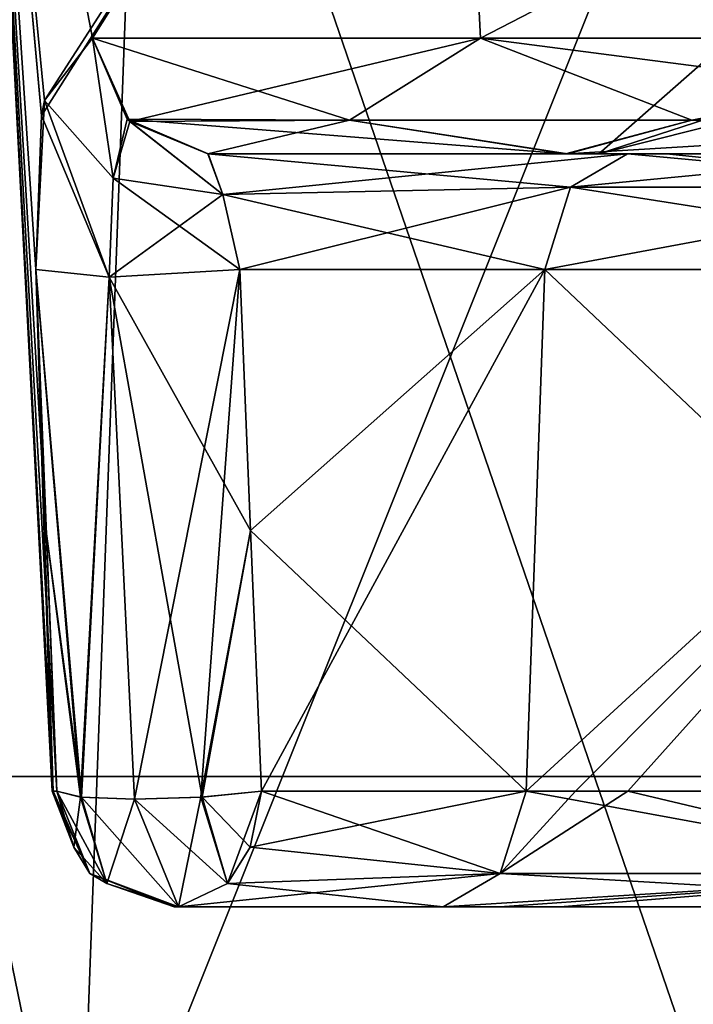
# Model space of a CAD drawing. Header units: inches. Extents: x -10 to 10, y -2.3 to 4.3.
# Tile 60 of 256: x -8.459 to -8.294, y -2.011 to -1.769. Entities that reach past the tile are written whole.
import ezdxf

# ---------------------------------------------------------------- set-up
doc = ezdxf.new("R2010")
doc.units = ezdxf.units.IN
doc.header["$LTSCALE"] = 65.185185
doc.header["$MEASUREMENT"] = 0
for name, color, linetype in [('101', 7, 'CONTINUOUS'), ('105', 7, 'CONTINUOUS'), ('106', 7, 'CONTINUOUS'), ('117', 7, 'CONTINUOUS'), ('118', 7, 'CONTINUOUS'), ('124', 7, 'CONTINUOUS'), ('12463', 7, 'CONTINUOUS'), ('125', 7, 'CONTINUOUS'), ('126', 7, 'CONTINUOUS'), ('127', 7, 'CONTINUOUS'), ('128', 7, 'CONTINUOUS'), ('129', 7, 'CONTINUOUS'), ('28', 7, 'CONTINUOUS'), ('29', 7, 'CONTINUOUS'), ('30', 7, 'CONTINUOUS'), ('31', 7, 'CONTINUOUS'), ('32', 7, 'CONTINUOUS'), ('33', 7, 'CONTINUOUS'), ('34', 7, 'CONTINUOUS'), ('35', 7, 'CONTINUOUS'), ('36', 7, 'CONTINUOUS'), ('37', 7, 'CONTINUOUS'), ('38', 7, 'CONTINUOUS'), ('39', 7, 'CONTINUOUS'), ('40', 7, 'CONTINUOUS'), ('41', 7, 'CONTINUOUS'), ('43', 7, 'CONTINUOUS'), ('44', 7, 'CONTINUOUS'), ('45', 7, 'CONTINUOUS'), ('46', 7, 'CONTINUOUS'), ('47', 7, 'CONTINUOUS'), ('6085', 7, 'CONTINUOUS'), ('6234', 7, 'CONTINUOUS'), ('8585', 7, 'CONTINUOUS'), ('8594', 7, 'CONTINUOUS'), ('8649', 7, 'CONTINUOUS')]:
    doc.layers.add(name, color=color, linetype=linetype)

msp = doc.modelspace()

# ---------------------------------------------------------------- linework, layer by layer
at = {"layer": '101', "linetype": 'Continuous'}
for points in [[(-8.45118, -1.95857, -3.69016), (-8.45027, -1.95857, -3.7053), (-8.46853, -1.63343, -3.675), (-8.45118, -1.95857, -3.69016)], [(-8.45027, -1.95857, -3.7053), (-8.45294, -1.89467, -3.71298), (-8.46853, -1.63343, -3.675), (-8.45027, -1.95857, -3.7053)], [(-8.45149, -1.95857, -3.675), (-8.45118, -1.95857, -3.69016), (-8.46853, -1.63343, -3.675), (-8.45149, -1.95857, -3.675)], [(-8.45337, -1.78888, -3.74816), (-8.44157, -1.77357, -3.7965), (-8.46853, -1.63343, -3.675), (-8.45337, -1.78888, -3.74816)], [(-8.46853, -1.63343, -3.675), (-8.44157, -1.77357, -3.7965), (-8.35327, -1.63343, -3.95327), (-8.46853, -1.63343, -3.675)], [(-8.4541, -1.79263, -3.74319), (-8.45337, -1.78888, -3.74816), (-8.46853, -1.63343, -3.675), (-8.4541, -1.79263, -3.74319)], [(-8.45549, -1.83043, -3.72057), (-8.4541, -1.79263, -3.74319), (-8.46853, -1.63343, -3.675), (-8.45549, -1.83043, -3.72057)], [(-8.45294, -1.89467, -3.71298), (-8.45549, -1.83043, -3.72057), (-8.46853, -1.63343, -3.675), (-8.45294, -1.89467, -3.71298)], [(-8.44157, -1.77357, -3.7965), (-8.34623, -1.77357, -3.94991), (-8.35327, -1.63343, -3.95327), (-8.44157, -1.77357, -3.7965)], [(-8.13552, -1.79214, -4.05543), (-8.075, -1.63343, -4.06853), (-8.35327, -1.63343, -3.95327), (-8.13552, -1.79214, -4.05543)], [(-8.14082, -1.7886, -4.05474), (-8.13552, -1.79214, -4.05543), (-8.35327, -1.63343, -3.95327), (-8.14082, -1.7886, -4.05474)], [(-8.19155, -1.77357, -4.04318), (-8.14082, -1.7886, -4.05474), (-8.35327, -1.63343, -3.95327), (-8.19155, -1.77357, -4.04318)], [(-8.34623, -1.77357, -3.94991), (-8.19155, -1.77357, -4.04318), (-8.35327, -1.63343, -3.95327), (-8.34623, -1.77357, -3.94991)]]:
    msp.add_3dface(points, dxfattribs=at)
at = {"layer": '105', "linetype": 'Continuous'}
for points in [[(-8.41314, -1.802, -3.78707), (-8.31013, -1.802, -3.69141), (-8.32537, -1.802, -3.92829), (-8.41314, -1.802, -3.78707)], [(-8.21617, -1.802, -3.92779), (-8.18258, -1.802, -4.01468), (-8.32537, -1.802, -3.92829), (-8.21617, -1.802, -3.92779)], [(-8.31721, -1.802, -3.83215), (-8.21617, -1.802, -3.92779), (-8.32537, -1.802, -3.92829), (-8.31721, -1.802, -3.83215)], [(-8.31013, -1.802, -3.69141), (-8.31721, -1.802, -3.83215), (-8.32537, -1.802, -3.92829), (-8.31013, -1.802, -3.69141)], [(-8.28751, -1.802, -3.69823), (-8.31721, -1.802, -3.83215), (-8.2905, -1.802, -3.67584), (-8.28751, -1.802, -3.69823)], [(-8.2905, -1.802, -3.67584), (-8.31721, -1.802, -3.83215), (-8.30062, -1.802, -3.68324), (-8.2905, -1.802, -3.67584)], [(-8.30062, -1.802, -3.68324), (-8.31721, -1.802, -3.83215), (-8.31013, -1.802, -3.69141), (-8.30062, -1.802, -3.68324)]]:
    msp.add_3dface(points, dxfattribs=at)
at = {"layer": '106', "linetype": 'Continuous'}
for points in [[(-8.21617, -1.802, -3.92779), (-8.31721, -1.802, -3.83215), (-8.21868, -1.77721, -3.89638), (-8.21617, -1.802, -3.92779)], [(-8.31721, -1.802, -3.83215), (-8.28751, -1.802, -3.69823), (-8.28893, -1.77721, -3.82361), (-8.31721, -1.802, -3.83215)], [(-8.21868, -1.77721, -3.89638), (-8.31721, -1.802, -3.83215), (-8.28893, -1.77721, -3.82361), (-8.21868, -1.77721, -3.89638)]]:
    msp.add_3dface(points, dxfattribs=at)
at = {"layer": '117', "linetype": 'Continuous'}
for points in [[(-8.22186, -1.81024, -3.62883), (-8.31013, -1.802, -3.69141), (-8.32418, -1.81024, -3.67628), (-8.22186, -1.81024, -3.62883)], [(-8.30062, -1.802, -3.68324), (-8.31013, -1.802, -3.69141), (-8.22186, -1.81024, -3.62883), (-8.30062, -1.802, -3.68324)], [(-8.2905, -1.802, -3.67584), (-8.30062, -1.802, -3.68324), (-8.22186, -1.81024, -3.62883), (-8.2905, -1.802, -3.67584)], [(-8.19527, -1.83043, -3.61826), (-8.32418, -1.81024, -3.67628), (-8.33051, -1.83043, -3.66946), (-8.19527, -1.83043, -3.61826)], [(-8.22186, -1.81024, -3.62883), (-8.32418, -1.81024, -3.67628), (-8.19527, -1.83043, -3.61826), (-8.22186, -1.81024, -3.62883)]]:
    msp.add_3dface(points, dxfattribs=at)
at = {"layer": '118', "linetype": 'Continuous'}
for points in [[(-8.33508, -1.95857, -3.66454), (-8.19511, -1.95857, -3.61155), (-8.33051, -1.83043, -3.66946), (-8.33508, -1.95857, -3.66454)], [(-8.19511, -1.95857, -3.61155), (-8.19527, -1.83043, -3.61826), (-8.33051, -1.83043, -3.66946), (-8.19511, -1.95857, -3.61155)]]:
    msp.add_3dface(points, dxfattribs=at)
at = {"layer": '124', "linetype": 'Continuous'}
for points in [[(-8.33051, -1.83043, -3.66946), (-8.40535, -1.83043, -3.73896), (-8.40275, -1.89451, -3.73196), (-8.33051, -1.83043, -3.66946)], [(-8.40002, -1.95857, -3.72484), (-8.33051, -1.83043, -3.66946), (-8.40275, -1.89451, -3.73196), (-8.40002, -1.95857, -3.72484)], [(-8.40002, -1.95857, -3.72484), (-8.33508, -1.95857, -3.66454), (-8.33051, -1.83043, -3.66946), (-8.40002, -1.95857, -3.72484)]]:
    msp.add_3dface(points, dxfattribs=at)
at = {"layer": '12463', "linetype": 'Continuous'}
for points in [[(-8.33051, -1.83043, 3.66946), (-8.19527, -1.83043, 3.61826), (-8.33508, -1.95857, 3.66454), (-8.33051, -1.83043, 3.66946)], [(-8.33508, -1.95857, 3.66454), (-8.19527, -1.83043, 3.61826), (-8.32298, -1.95857, 3.65418), (-8.33508, -1.95857, 3.66454)], [(-8.19527, -1.83043, 3.61826), (-8.31009, -1.95857, 3.64482), (-8.32298, -1.95857, 3.65418), (-8.19527, -1.83043, 3.61826)], [(-8.19527, -1.83043, 3.61826), (-8.17394, -1.95857, 3.61321), (-8.31009, -1.95857, 3.64482), (-8.19527, -1.83043, 3.61826)]]:
    msp.add_3dface(points, dxfattribs=at)
at = {"layer": '125', "linetype": 'Continuous'}
for points in [[(-8.31013, -1.802, -3.69141), (-8.41314, -1.802, -3.78707), (-8.40954, -1.812, -3.75322), (-8.31013, -1.802, -3.69141)], [(-8.32418, -1.81024, -3.67628), (-8.31013, -1.802, -3.69141), (-8.40954, -1.812, -3.75322), (-8.32418, -1.81024, -3.67628)], [(-8.40535, -1.83043, -3.73896), (-8.32418, -1.81024, -3.67628), (-8.40954, -1.812, -3.75322), (-8.40535, -1.83043, -3.73896)], [(-8.33051, -1.83043, -3.66946), (-8.32418, -1.81024, -3.67628), (-8.40535, -1.83043, -3.73896), (-8.33051, -1.83043, -3.66946)]]:
    msp.add_3dface(points, dxfattribs=at)
at = {"layer": '126', "linetype": 'Continuous'}
for points in [[(-8.44157, -1.77357, -3.7965), (-8.45337, -1.78888, -3.74816), (-8.43645, -1.80801, -3.76025), (-8.44157, -1.77357, -3.7965)], [(-8.44157, -1.77357, -3.7965), (-8.43645, -1.80801, -3.76025), (-8.43304, -1.79346, -3.79367), (-8.44157, -1.77357, -3.7965)], [(-8.45337, -1.78888, -3.74816), (-8.4541, -1.79263, -3.74319), (-8.43742, -1.8323, -3.74443), (-8.45337, -1.78888, -3.74816)], [(-8.43645, -1.80801, -3.76025), (-8.45337, -1.78888, -3.74816), (-8.43742, -1.8323, -3.74443), (-8.43645, -1.80801, -3.76025)], [(-8.4541, -1.79263, -3.74319), (-8.45549, -1.83043, -3.72057), (-8.43742, -1.8323, -3.74443), (-8.4541, -1.79263, -3.74319)], [(-8.43645, -1.80801, -3.76025), (-8.40954, -1.812, -3.75322), (-8.43304, -1.79346, -3.79367), (-8.43645, -1.80801, -3.76025)], [(-8.40954, -1.812, -3.75322), (-8.41314, -1.802, -3.78707), (-8.43304, -1.79346, -3.79367), (-8.40954, -1.812, -3.75322)], [(-8.40535, -1.83043, -3.73896), (-8.43645, -1.80801, -3.76025), (-8.43742, -1.8323, -3.74443), (-8.40535, -1.83043, -3.73896)], [(-8.40535, -1.83043, -3.73896), (-8.40954, -1.812, -3.75322), (-8.43645, -1.80801, -3.76025), (-8.40535, -1.83043, -3.73896)]]:
    msp.add_3dface(points, dxfattribs=at)
at = {"layer": '127', "linetype": 'Continuous'}
for points in [[(-8.44424, -1.96005, -3.72085), (-8.45549, -1.83043, -3.72057), (-8.45294, -1.89467, -3.71298), (-8.44424, -1.96005, -3.72085)], [(-8.45549, -1.83043, -3.72057), (-8.44424, -1.96005, -3.72085), (-8.43742, -1.8323, -3.74443), (-8.45549, -1.83043, -3.72057)], [(-8.40275, -1.89451, -3.73196), (-8.40535, -1.83043, -3.73896), (-8.43742, -1.8323, -3.74443), (-8.40275, -1.89451, -3.73196)], [(-8.44424, -1.96005, -3.72085), (-8.4312, -1.96058, -3.73065), (-8.43742, -1.8323, -3.74443), (-8.44424, -1.96005, -3.72085)], [(-8.4312, -1.96058, -3.73065), (-8.41458, -1.96002, -3.73216), (-8.43742, -1.8323, -3.74443), (-8.4312, -1.96058, -3.73065)], [(-8.41458, -1.96002, -3.73216), (-8.40275, -1.89451, -3.73196), (-8.43742, -1.8323, -3.74443), (-8.41458, -1.96002, -3.73216)], [(-8.45027, -1.95857, -3.7053), (-8.44424, -1.96005, -3.72085), (-8.45294, -1.89467, -3.71298), (-8.45027, -1.95857, -3.7053)], [(-8.41458, -1.96002, -3.73216), (-8.40002, -1.95857, -3.72484), (-8.40275, -1.89451, -3.73196), (-8.41458, -1.96002, -3.73216)]]:
    msp.add_3dface(points, dxfattribs=at)
at = {"layer": '128', "linetype": 'Continuous'}
for points in [[(-8.34623, -1.77357, -3.94991), (-8.44157, -1.77357, -3.7965), (-8.37846, -1.79376, -3.89849), (-8.34623, -1.77357, -3.94991)], [(-8.44157, -1.77357, -3.7965), (-8.43304, -1.79346, -3.79367), (-8.37846, -1.79376, -3.89849), (-8.44157, -1.77357, -3.7965)], [(-8.34623, -1.77357, -3.94991), (-8.37846, -1.79376, -3.89849), (-8.29438, -1.79376, -3.98145), (-8.34623, -1.77357, -3.94991)], [(-8.19155, -1.77357, -4.04318), (-8.34623, -1.77357, -3.94991), (-8.18864, -1.79408, -4.03397), (-8.19155, -1.77357, -4.04318)], [(-8.18864, -1.79408, -4.03397), (-8.34623, -1.77357, -3.94991), (-8.29438, -1.79376, -3.98145), (-8.18864, -1.79408, -4.03397)], [(-8.41314, -1.802, -3.78707), (-8.32537, -1.802, -3.92829), (-8.43304, -1.79346, -3.79367), (-8.41314, -1.802, -3.78707)], [(-8.43304, -1.79346, -3.79367), (-8.32537, -1.802, -3.92829), (-8.37846, -1.79376, -3.89849), (-8.43304, -1.79346, -3.79367)], [(-8.37846, -1.79376, -3.89849), (-8.32537, -1.802, -3.92829), (-8.29438, -1.79376, -3.98145), (-8.37846, -1.79376, -3.89849)], [(-8.32537, -1.802, -3.92829), (-8.18258, -1.802, -4.01468), (-8.29438, -1.79376, -3.98145), (-8.32537, -1.802, -3.92829)], [(-8.18258, -1.802, -4.01468), (-8.18864, -1.79408, -4.03397), (-8.29438, -1.79376, -3.98145), (-8.18258, -1.802, -4.01468)]]:
    msp.add_3dface(points, dxfattribs=at)
at = {"layer": '129', "linetype": 'Continuous'}
for points in [[(-8.45149, -1.95857, 3.675), (-8.45149, -1.95857, -3.675), (-8.46853, -1.63343, 3.675), (-8.45149, -1.95857, 3.675)], [(-8.46853, -1.63343, 3.675), (-8.45149, -1.95857, -3.675), (-8.46853, -1.63343, -3.675), (-8.46853, -1.63343, 3.675)]]:
    msp.add_3dface(points, dxfattribs=at)
at = {"layer": '28', "linetype": 'Continuous'}
for points in [[(-8.42153, -1.987, 3.675), (-8.42125, -1.987, 3.68896), (-8.42153, -1.987, -3.675), (-8.42153, -1.987, 3.675)], [(-8.42153, -1.987, -3.675), (-8.42125, -1.987, 3.68896), (-8.42125, -1.987, -3.68896), (-8.42153, -1.987, -3.675)], [(-8.42125, -1.987, 3.68896), (-8.42041, -1.987, 3.70289), (-8.42125, -1.987, -3.68896), (-8.42125, -1.987, 3.68896)], [(-8.42125, -1.987, -3.68896), (-8.42041, -1.987, 3.70289), (-8.42041, -1.987, -3.70289), (-8.42125, -1.987, -3.68896)], [(-8.35547, -1.987, 3.64259), (-8.35547, -1.987, -3.64259), (-8.42041, -1.987, -3.70289), (-8.35547, -1.987, 3.64259)], [(-8.42041, -1.987, 3.70289), (-8.35547, -1.987, 3.64259), (-8.42041, -1.987, -3.70289), (-8.42041, -1.987, 3.70289)], [(-8.20032, -1.987, -3.58156), (-8.35547, -1.987, -3.64259), (-8.32671, -1.987, 3.61989), (-8.20032, -1.987, -3.58156)], [(-8.32671, -1.987, 3.61989), (-8.35547, -1.987, -3.64259), (-8.34154, -1.987, 3.63066), (-8.32671, -1.987, 3.61989)], [(-8.34154, -1.987, 3.63066), (-8.35547, -1.987, -3.64259), (-8.35547, -1.987, 3.64259), (-8.34154, -1.987, 3.63066)], [(-8.20032, -1.987, -3.58156), (-8.32671, -1.987, 3.61989), (-8.19134, -1.987, 3.09488), (-8.20032, -1.987, -3.58156)], [(-8.32671, -1.987, 3.61989), (-8.16379, -1.987, 3.58445), (-8.19134, -1.987, 3.09488), (-8.32671, -1.987, 3.61989)]]:
    msp.add_3dface(points, dxfattribs=at)
at = {"layer": '29', "linetype": 'Continuous'}
for points in [[(-8.34142, -1.97876, -3.65772), (-8.2249, -1.97876, -3.60368), (-8.33508, -1.95857, -3.66454), (-8.34142, -1.97876, -3.65772)], [(-8.33508, -1.95857, -3.66454), (-8.2249, -1.97876, -3.60368), (-8.19511, -1.95857, -3.61155), (-8.33508, -1.95857, -3.66454)], [(-8.35547, -1.987, -3.64259), (-8.20032, -1.987, -3.58156), (-8.34142, -1.97876, -3.65772), (-8.35547, -1.987, -3.64259)], [(-8.34142, -1.97876, -3.65772), (-8.20032, -1.987, -3.58156), (-8.2249, -1.97876, -3.60368), (-8.34142, -1.97876, -3.65772)]]:
    msp.add_3dface(points, dxfattribs=at)
at = {"layer": '30', "linetype": 'Continuous'}
for points in [[(-8.34142, -1.97876, -3.65772), (-8.33508, -1.95857, -3.66454), (-8.40285, -1.9723, -3.7218), (-8.34142, -1.97876, -3.65772)], [(-8.40285, -1.9723, -3.7218), (-8.33508, -1.95857, -3.66454), (-8.40002, -1.95857, -3.72484), (-8.40285, -1.9723, -3.7218)], [(-8.40836, -1.98122, -3.71586), (-8.34142, -1.97876, -3.65772), (-8.40285, -1.9723, -3.7218), (-8.40836, -1.98122, -3.71586)], [(-8.42041, -1.987, -3.70289), (-8.35547, -1.987, -3.64259), (-8.34142, -1.97876, -3.65772), (-8.42041, -1.987, -3.70289)], [(-8.42041, -1.987, -3.70289), (-8.34142, -1.97876, -3.65772), (-8.40836, -1.98122, -3.71586), (-8.42041, -1.987, -3.70289)]]:
    msp.add_3dface(points, dxfattribs=at)
at = {"layer": '31', "linetype": 'Continuous'}
for points in [[(-8.44613, -1.9723, -3.70496), (-8.43805, -1.98122, -3.7043), (-8.45027, -1.95857, -3.7053), (-8.44613, -1.9723, -3.70496)], [(-8.45027, -1.95857, -3.7053), (-8.43805, -1.98122, -3.7043), (-8.44424, -1.96005, -3.72085), (-8.45027, -1.95857, -3.7053)], [(-8.40285, -1.9723, -3.7218), (-8.40002, -1.95857, -3.72484), (-8.41458, -1.96002, -3.73216), (-8.40285, -1.9723, -3.7218)], [(-8.43805, -1.98122, -3.7043), (-8.42041, -1.987, -3.70289), (-8.44424, -1.96005, -3.72085), (-8.43805, -1.98122, -3.7043)], [(-8.44424, -1.96005, -3.72085), (-8.42041, -1.987, -3.70289), (-8.4312, -1.96058, -3.73065), (-8.44424, -1.96005, -3.72085)], [(-8.4312, -1.96058, -3.73065), (-8.40836, -1.98122, -3.71586), (-8.41458, -1.96002, -3.73216), (-8.4312, -1.96058, -3.73065)], [(-8.42041, -1.987, -3.70289), (-8.40836, -1.98122, -3.71586), (-8.4312, -1.96058, -3.73065), (-8.42041, -1.987, -3.70289)], [(-8.40836, -1.98122, -3.71586), (-8.40285, -1.9723, -3.7218), (-8.41458, -1.96002, -3.73216), (-8.40836, -1.98122, -3.71586)]]:
    msp.add_3dface(points, dxfattribs=at)
at = {"layer": '32', "linetype": 'Continuous'}
for points in [[(-8.45149, -1.95857, -3.675), (-8.44218, -1.97876, -3.675), (-8.45118, -1.95857, -3.69016), (-8.45149, -1.95857, -3.675)], [(-8.44218, -1.97876, -3.675), (-8.45027, -1.95857, -3.7053), (-8.45118, -1.95857, -3.69016), (-8.44218, -1.97876, -3.675)], [(-8.44613, -1.9723, -3.70496), (-8.45027, -1.95857, -3.7053), (-8.44218, -1.97876, -3.675), (-8.44613, -1.9723, -3.70496)], [(-8.43805, -1.98122, -3.7043), (-8.44613, -1.9723, -3.70496), (-8.44218, -1.97876, -3.675), (-8.43805, -1.98122, -3.7043)], [(-8.42153, -1.987, -3.675), (-8.43805, -1.98122, -3.7043), (-8.44218, -1.97876, -3.675), (-8.42153, -1.987, -3.675)], [(-8.42153, -1.987, -3.675), (-8.42125, -1.987, -3.68896), (-8.43805, -1.98122, -3.7043), (-8.42153, -1.987, -3.675)], [(-8.42125, -1.987, -3.68896), (-8.42041, -1.987, -3.70289), (-8.43805, -1.98122, -3.7043), (-8.42125, -1.987, -3.68896)]]:
    msp.add_3dface(points, dxfattribs=at)
at = {"layer": '33', "linetype": 'Continuous'}
for points in [[(-8.44218, -1.97876, -3.675), (-8.45149, -1.95857, -3.675), (-8.44218, -1.97876, 3.675), (-8.44218, -1.97876, -3.675)], [(-8.44218, -1.97876, 3.675), (-8.45149, -1.95857, -3.675), (-8.45149, -1.95857, 3.675), (-8.44218, -1.97876, 3.675)], [(-8.42153, -1.987, 3.675), (-8.42153, -1.987, -3.675), (-8.44218, -1.97876, -3.675), (-8.42153, -1.987, 3.675)], [(-8.42153, -1.987, 3.675), (-8.44218, -1.97876, -3.675), (-8.44218, -1.97876, 3.675), (-8.42153, -1.987, 3.675)]]:
    msp.add_3dface(points, dxfattribs=at)
at = {"layer": '34', "linetype": 'Continuous'}
for points in [[(-8.44218, -1.97876, 3.675), (-8.45149, -1.95857, 3.675), (-8.44613, -1.9723, 3.70496), (-8.44218, -1.97876, 3.675)], [(-8.44613, -1.9723, 3.70496), (-8.45149, -1.95857, 3.675), (-8.45118, -1.95857, 3.69016), (-8.44613, -1.9723, 3.70496)], [(-8.45027, -1.95857, 3.7053), (-8.44613, -1.9723, 3.70496), (-8.45118, -1.95857, 3.69016), (-8.45027, -1.95857, 3.7053)], [(-8.43805, -1.98122, 3.7043), (-8.44218, -1.97876, 3.675), (-8.44613, -1.9723, 3.70496), (-8.43805, -1.98122, 3.7043)], [(-8.42041, -1.987, 3.70289), (-8.42125, -1.987, 3.68896), (-8.44218, -1.97876, 3.675), (-8.42041, -1.987, 3.70289)], [(-8.42041, -1.987, 3.70289), (-8.44218, -1.97876, 3.675), (-8.43805, -1.98122, 3.7043), (-8.42041, -1.987, 3.70289)], [(-8.42125, -1.987, 3.68896), (-8.42153, -1.987, 3.675), (-8.44218, -1.97876, 3.675), (-8.42125, -1.987, 3.68896)]]:
    msp.add_3dface(points, dxfattribs=at)
at = {"layer": '35', "linetype": 'Continuous'}
for points in [[(-8.44613, -1.9723, 3.70496), (-8.45027, -1.95857, 3.7053), (-8.44448, -1.96002, 3.72054), (-8.44613, -1.9723, 3.70496)], [(-8.40002, -1.95857, 3.72484), (-8.40836, -1.98122, 3.71586), (-8.41497, -1.96005, 3.73224), (-8.40002, -1.95857, 3.72484)], [(-8.40285, -1.9723, 3.7218), (-8.40836, -1.98122, 3.71586), (-8.40002, -1.95857, 3.72484), (-8.40285, -1.9723, 3.7218)], [(-8.43805, -1.98122, 3.7043), (-8.44613, -1.9723, 3.70496), (-8.44448, -1.96002, 3.72054), (-8.43805, -1.98122, 3.7043)], [(-8.4312, -1.96058, 3.73065), (-8.43805, -1.98122, 3.7043), (-8.44448, -1.96002, 3.72054), (-8.4312, -1.96058, 3.73065)], [(-8.42041, -1.987, 3.70289), (-8.43805, -1.98122, 3.7043), (-8.4312, -1.96058, 3.73065), (-8.42041, -1.987, 3.70289)], [(-8.42041, -1.987, 3.70289), (-8.4312, -1.96058, 3.73065), (-8.41497, -1.96005, 3.73224), (-8.42041, -1.987, 3.70289)], [(-8.40836, -1.98122, 3.71586), (-8.42041, -1.987, 3.70289), (-8.41497, -1.96005, 3.73224), (-8.40836, -1.98122, 3.71586)]]:
    msp.add_3dface(points, dxfattribs=at)
at = {"layer": '36', "linetype": 'Continuous'}
for points in [[(-8.45549, -1.83043, 3.72057), (-8.44448, -1.96002, 3.72054), (-8.45294, -1.89467, 3.71298), (-8.45549, -1.83043, 3.72057)], [(-8.44448, -1.96002, 3.72054), (-8.45549, -1.83043, 3.72057), (-8.43743, -1.8323, 3.74442), (-8.44448, -1.96002, 3.72054)], [(-8.40535, -1.83043, 3.73896), (-8.4312, -1.96058, 3.73065), (-8.43743, -1.8323, 3.74442), (-8.40535, -1.83043, 3.73896)], [(-8.41497, -1.96005, 3.73224), (-8.4312, -1.96058, 3.73065), (-8.40535, -1.83043, 3.73896), (-8.41497, -1.96005, 3.73224)], [(-8.40275, -1.89451, 3.73196), (-8.41497, -1.96005, 3.73224), (-8.40535, -1.83043, 3.73896), (-8.40275, -1.89451, 3.73196)], [(-8.4312, -1.96058, 3.73065), (-8.44448, -1.96002, 3.72054), (-8.43743, -1.8323, 3.74442), (-8.4312, -1.96058, 3.73065)], [(-8.44448, -1.96002, 3.72054), (-8.45027, -1.95857, 3.7053), (-8.45294, -1.89467, 3.71298), (-8.44448, -1.96002, 3.72054)], [(-8.40002, -1.95857, 3.72484), (-8.41497, -1.96005, 3.73224), (-8.40275, -1.89451, 3.73196), (-8.40002, -1.95857, 3.72484)]]:
    msp.add_3dface(points, dxfattribs=at)
at = {"layer": '37', "linetype": 'Continuous'}
for points in [[(-8.45337, -1.78887, 3.74818), (-8.44157, -1.77357, 3.7965), (-8.43645, -1.808, 3.76026), (-8.45337, -1.78887, 3.74818)], [(-8.43645, -1.808, 3.76026), (-8.44157, -1.77357, 3.7965), (-8.43241, -1.79408, 3.79346), (-8.43645, -1.808, 3.76026)], [(-8.43743, -1.8323, 3.74442), (-8.45549, -1.83043, 3.72057), (-8.45337, -1.78887, 3.74818), (-8.43743, -1.8323, 3.74442)], [(-8.45337, -1.78887, 3.74818), (-8.45549, -1.83043, 3.72057), (-8.45411, -1.79266, 3.74315), (-8.45337, -1.78887, 3.74818)], [(-8.43743, -1.8323, 3.74442), (-8.45337, -1.78887, 3.74818), (-8.43645, -1.808, 3.76026), (-8.43743, -1.8323, 3.74442)], [(-8.40954, -1.81201, 3.7532), (-8.43645, -1.808, 3.76026), (-8.43241, -1.79408, 3.79346), (-8.40954, -1.81201, 3.7532)], [(-8.41321, -1.802, 3.78714), (-8.40954, -1.81201, 3.7532), (-8.43241, -1.79408, 3.79346), (-8.41321, -1.802, 3.78714)], [(-8.43743, -1.8323, 3.74442), (-8.43645, -1.808, 3.76026), (-8.40954, -1.81201, 3.7532), (-8.43743, -1.8323, 3.74442)], [(-8.40535, -1.83043, 3.73896), (-8.43743, -1.8323, 3.74442), (-8.40954, -1.81201, 3.7532), (-8.40535, -1.83043, 3.73896)]]:
    msp.add_3dface(points, dxfattribs=at)
at = {"layer": '38', "linetype": 'Continuous'}
for points in [[(-8.45549, -1.83043, 3.72057), (-8.45149, -1.95857, 3.675), (-8.46853, -1.63343, 3.675), (-8.45549, -1.83043, 3.72057)], [(-8.45411, -1.79266, 3.74315), (-8.45549, -1.83043, 3.72057), (-8.46853, -1.63343, 3.675), (-8.45411, -1.79266, 3.74315)], [(-8.35327, -1.63343, 3.95327), (-8.45411, -1.79266, 3.74315), (-8.46853, -1.63343, 3.675), (-8.35327, -1.63343, 3.95327)], [(-8.45337, -1.78887, 3.74818), (-8.45411, -1.79266, 3.74315), (-8.35327, -1.63343, 3.95327), (-8.45337, -1.78887, 3.74818)], [(-8.44157, -1.77357, 3.7965), (-8.45337, -1.78887, 3.74818), (-8.35327, -1.63343, 3.95327), (-8.44157, -1.77357, 3.7965)], [(-8.34623, -1.77357, 3.94991), (-8.44157, -1.77357, 3.7965), (-8.35327, -1.63343, 3.95327), (-8.34623, -1.77357, 3.94991)], [(-8.075, -1.63343, 4.06853), (-8.34623, -1.77357, 3.94991), (-8.35327, -1.63343, 3.95327), (-8.075, -1.63343, 4.06853)], [(-8.19155, -1.77357, 4.04318), (-8.34623, -1.77357, 3.94991), (-8.075, -1.63343, 4.06853), (-8.19155, -1.77357, 4.04318)], [(-8.45118, -1.95857, 3.69016), (-8.45149, -1.95857, 3.675), (-8.45549, -1.83043, 3.72057), (-8.45118, -1.95857, 3.69016)], [(-8.45027, -1.95857, 3.7053), (-8.45118, -1.95857, 3.69016), (-8.45549, -1.83043, 3.72057), (-8.45027, -1.95857, 3.7053)], [(-8.45027, -1.95857, 3.7053), (-8.45549, -1.83043, 3.72057), (-8.45294, -1.89467, 3.71298), (-8.45027, -1.95857, 3.7053)]]:
    msp.add_3dface(points, dxfattribs=at)
at = {"layer": '39', "linetype": 'Continuous'}
for points in [[(-8.43241, -1.79408, 3.79346), (-8.44157, -1.77357, 3.7965), (-8.34623, -1.77357, 3.94991), (-8.43241, -1.79408, 3.79346)], [(-8.43241, -1.79408, 3.79346), (-8.34623, -1.77357, 3.94991), (-8.37846, -1.79376, 3.89849), (-8.43241, -1.79408, 3.79346)], [(-8.34623, -1.77357, 3.94991), (-8.29438, -1.79376, 3.98145), (-8.37846, -1.79376, 3.89849), (-8.34623, -1.77357, 3.94991)], [(-8.34623, -1.77357, 3.94991), (-8.19155, -1.77357, 4.04318), (-8.29438, -1.79376, 3.98145), (-8.34623, -1.77357, 3.94991)], [(-8.29438, -1.79376, 3.98145), (-8.19155, -1.77357, 4.04318), (-8.18875, -1.79375, 4.03431), (-8.29438, -1.79376, 3.98145)], [(-8.41321, -1.802, 3.78714), (-8.43241, -1.79408, 3.79346), (-8.37846, -1.79376, 3.89849), (-8.41321, -1.802, 3.78714)], [(-8.41321, -1.802, 3.78714), (-8.37846, -1.79376, 3.89849), (-8.3249, -1.802, 3.92876), (-8.41321, -1.802, 3.78714)], [(-8.37846, -1.79376, 3.89849), (-8.29438, -1.79376, 3.98145), (-8.3249, -1.802, 3.92876), (-8.37846, -1.79376, 3.89849)], [(-8.18875, -1.79375, 4.03431), (-8.18251, -1.802, 4.01462), (-8.3249, -1.802, 3.92876), (-8.18875, -1.79375, 4.03431)], [(-8.29438, -1.79376, 3.98145), (-8.18875, -1.79375, 4.03431), (-8.3249, -1.802, 3.92876), (-8.29438, -1.79376, 3.98145)]]:
    msp.add_3dface(points, dxfattribs=at)
at = {"layer": '40', "linetype": 'Continuous'}
for points in [[(-8.41321, -1.802, 3.78714), (-8.3249, -1.802, 3.92876), (-8.31721, -1.802, 3.75116), (-8.41321, -1.802, 3.78714)], [(-8.41321, -1.802, 3.78714), (-8.31721, -1.802, 3.75116), (-8.31013, -1.802, 3.69141), (-8.41321, -1.802, 3.78714)], [(-8.3249, -1.802, 3.92876), (-8.18251, -1.802, 4.01462), (-8.28532, -1.802, 3.88743), (-8.3249, -1.802, 3.92876)], [(-8.31721, -1.802, 3.75116), (-8.3249, -1.802, 3.92876), (-8.28532, -1.802, 3.88743), (-8.31721, -1.802, 3.75116)], [(-8.31721, -1.802, 3.75116), (-8.25606, -1.802, 3.67202), (-8.31013, -1.802, 3.69141), (-8.31721, -1.802, 3.75116)], [(-8.31013, -1.802, 3.69141), (-8.25606, -1.802, 3.67202), (-8.23878, -1.802, 3.65293), (-8.31013, -1.802, 3.69141)]]:
    msp.add_3dface(points, dxfattribs=at)
at = {"layer": '41', "linetype": 'Continuous'}
for points in [[(-8.25606, -1.802, 3.67202), (-8.31721, -1.802, 3.75116), (-8.24066, -1.77721, 3.69723), (-8.25606, -1.802, 3.67202)], [(-8.31721, -1.802, 3.75116), (-8.28532, -1.802, 3.88743), (-8.28893, -1.77721, 3.7597), (-8.31721, -1.802, 3.75116)], [(-8.24066, -1.77721, 3.69723), (-8.31721, -1.802, 3.75116), (-8.28893, -1.77721, 3.7597), (-8.24066, -1.77721, 3.69723)]]:
    msp.add_3dface(points, dxfattribs=at)
at = {"layer": '43', "linetype": 'Continuous'}
for points in [[(-8.31013, -1.802, 3.69141), (-8.23878, -1.802, 3.65293), (-8.32418, -1.81024, 3.67628), (-8.31013, -1.802, 3.69141)], [(-8.32418, -1.81024, 3.67628), (-8.23878, -1.802, 3.65293), (-8.22186, -1.81024, 3.62883), (-8.32418, -1.81024, 3.67628)], [(-8.32418, -1.81024, 3.67628), (-8.22186, -1.81024, 3.62883), (-8.33051, -1.83043, 3.66946), (-8.32418, -1.81024, 3.67628)], [(-8.33051, -1.83043, 3.66946), (-8.22186, -1.81024, 3.62883), (-8.19527, -1.83043, 3.61826), (-8.33051, -1.83043, 3.66946)]]:
    msp.add_3dface(points, dxfattribs=at)
at = {"layer": '44', "linetype": 'Continuous'}
for points in [[(-8.40954, -1.81201, 3.7532), (-8.41321, -1.802, 3.78714), (-8.32418, -1.81024, 3.67628), (-8.40954, -1.81201, 3.7532)], [(-8.41321, -1.802, 3.78714), (-8.31013, -1.802, 3.69141), (-8.32418, -1.81024, 3.67628), (-8.41321, -1.802, 3.78714)], [(-8.40954, -1.81201, 3.7532), (-8.32418, -1.81024, 3.67628), (-8.33051, -1.83043, 3.66946), (-8.40954, -1.81201, 3.7532)], [(-8.40535, -1.83043, 3.73896), (-8.40954, -1.81201, 3.7532), (-8.33051, -1.83043, 3.66946), (-8.40535, -1.83043, 3.73896)]]:
    msp.add_3dface(points, dxfattribs=at)
at = {"layer": '45', "linetype": 'Continuous'}
for points in [[(-8.40275, -1.89451, 3.73196), (-8.40535, -1.83043, 3.73896), (-8.33051, -1.83043, 3.66946), (-8.40275, -1.89451, 3.73196)], [(-8.40275, -1.89451, 3.73196), (-8.33051, -1.83043, 3.66946), (-8.33508, -1.95857, 3.66454), (-8.40275, -1.89451, 3.73196)], [(-8.40002, -1.95857, 3.72484), (-8.40275, -1.89451, 3.73196), (-8.33508, -1.95857, 3.66454), (-8.40002, -1.95857, 3.72484)]]:
    msp.add_3dface(points, dxfattribs=at)
at = {"layer": '46', "linetype": 'Continuous'}
for points in [[(-8.40285, -1.9723, 3.7218), (-8.40002, -1.95857, 3.72484), (-8.34142, -1.97876, 3.65772), (-8.40285, -1.9723, 3.7218)], [(-8.40002, -1.95857, 3.72484), (-8.33508, -1.95857, 3.66454), (-8.34142, -1.97876, 3.65772), (-8.40002, -1.95857, 3.72484)], [(-8.40836, -1.98122, 3.71586), (-8.40285, -1.9723, 3.7218), (-8.34142, -1.97876, 3.65772), (-8.40836, -1.98122, 3.71586)], [(-8.35547, -1.987, 3.64259), (-8.40836, -1.98122, 3.71586), (-8.34142, -1.97876, 3.65772), (-8.35547, -1.987, 3.64259)], [(-8.35547, -1.987, 3.64259), (-8.42041, -1.987, 3.70289), (-8.40836, -1.98122, 3.71586), (-8.35547, -1.987, 3.64259)]]:
    msp.add_3dface(points, dxfattribs=at)
at = {"layer": '47', "linetype": 'Continuous'}
for points in [[(-8.34142, -1.97876, 3.65772), (-8.33508, -1.95857, 3.66454), (-8.32298, -1.95857, 3.65418), (-8.34142, -1.97876, 3.65772)], [(-8.2249, -1.97876, 3.60368), (-8.34142, -1.97876, 3.65772), (-8.31009, -1.95857, 3.64482), (-8.2249, -1.97876, 3.60368)], [(-8.31009, -1.95857, 3.64482), (-8.34142, -1.97876, 3.65772), (-8.32298, -1.95857, 3.65418), (-8.31009, -1.95857, 3.64482)], [(-8.17394, -1.95857, 3.61321), (-8.2249, -1.97876, 3.60368), (-8.31009, -1.95857, 3.64482), (-8.17394, -1.95857, 3.61321)], [(-8.34154, -1.987, 3.63066), (-8.35547, -1.987, 3.64259), (-8.2249, -1.97876, 3.60368), (-8.34154, -1.987, 3.63066)], [(-8.35547, -1.987, 3.64259), (-8.34142, -1.97876, 3.65772), (-8.2249, -1.97876, 3.60368), (-8.35547, -1.987, 3.64259)], [(-8.32671, -1.987, 3.61989), (-8.34154, -1.987, 3.63066), (-8.2249, -1.97876, 3.60368), (-8.32671, -1.987, 3.61989)], [(-8.16379, -1.987, 3.58445), (-8.32671, -1.987, 3.61989), (-8.2249, -1.97876, 3.60368), (-8.16379, -1.987, 3.58445)]]:
    msp.add_3dface(points, dxfattribs=at)
at = {"layer": '6085', "linetype": 'Continuous'}
for points in [[(-8.44506, -2.08043, -4.04506), (-8.55851, -2.08043, -3.87528), (-8.4285, -1.63343, -4.0285), (-8.44506, -2.08043, -4.04506)], [(-8.55851, -2.08043, -3.87528), (-8.53687, -1.63343, -3.86631), (-8.4285, -1.63343, -4.0285), (-8.55851, -2.08043, -3.87528)], [(-8.27528, -2.08043, -4.15851), (-8.44506, -2.08043, -4.04506), (-8.26631, -1.63343, -4.13687), (-8.27528, -2.08043, -4.15851)], [(-8.44506, -2.08043, -4.04506), (-8.4285, -1.63343, -4.0285), (-8.26631, -1.63343, -4.13687), (-8.44506, -2.08043, -4.04506)]]:
    msp.add_3dface(points, dxfattribs=at)
at = {"layer": '6234', "linetype": 'Continuous'}
for points in [[(-8.53687, -1.63343, 3.86631), (-8.55851, -2.08043, 3.87528), (-8.44506, -2.08043, 4.04506), (-8.53687, -1.63343, 3.86631)], [(-8.4285, -1.63343, 4.0285), (-8.53687, -1.63343, 3.86631), (-8.44506, -2.08043, 4.04506), (-8.4285, -1.63343, 4.0285)], [(-8.4285, -1.63343, 4.0285), (-8.44506, -2.08043, 4.04506), (-8.27528, -2.08043, 4.15851), (-8.4285, -1.63343, 4.0285)], [(-8.26631, -1.63343, 4.13687), (-8.4285, -1.63343, 4.0285), (-8.27528, -2.08043, 4.15851), (-8.26631, -1.63343, 4.13687)]]:
    msp.add_3dface(points, dxfattribs=at)
at = {"layer": '8585', "linetype": 'Continuous'}
for points in [[(-9, -1.955, 13.9861), (-9, 0.545, 13.9861), (-3.55711, 0.545, 13.9861), (-9, -1.955, 13.9861)], [(-9, -1.955, 13.9861), (-3.55711, 0.545, 13.9861), (-3.55711, -1.955, 13.9861), (-9, -1.955, 13.9861)]]:
    msp.add_3dface(points, dxfattribs=at)
at = {"layer": '8594', "linetype": 'Continuous'}
for points in [[(-9, 0.545, 14.1431), (-9, -1.955, 14.1431), (-3.55711, -1.955, 14.1431), (-9, 0.545, 14.1431)], [(-3.55711, 0.545, 14.1431), (-9, 0.545, 14.1431), (-3.55711, -1.955, 14.1431), (-3.55711, 0.545, 14.1431)]]:
    msp.add_3dface(points, dxfattribs=at)
at = {"layer": '8649', "linetype": 'Continuous'}
for points in [[(-9, -1.955, 14.1431), (-9, -1.955, 13.9861), (-3.55711, -1.955, 13.9861), (-9, -1.955, 14.1431)], [(-9, -1.955, 14.1431), (-3.55711, -1.955, 13.9861), (-3.55711, -1.955, 14.1431), (-9, -1.955, 14.1431)]]:
    msp.add_3dface(points, dxfattribs=at)

doc.saveas('drawing.dxf')
